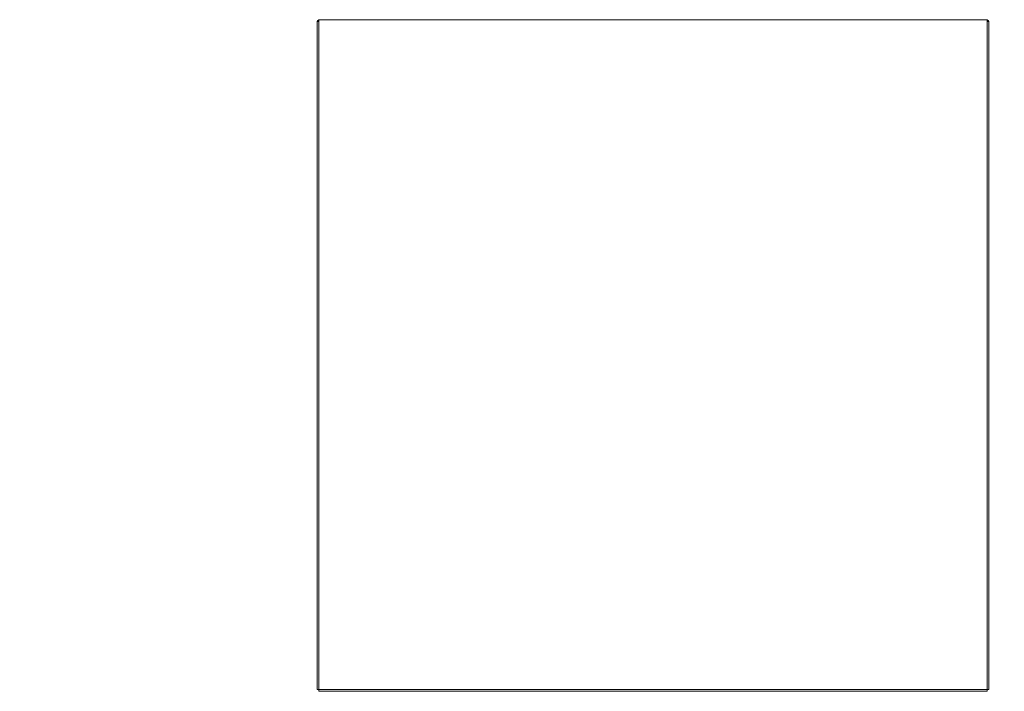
# Model space of a CAD drawing. Header units: inches. Extents: x 4 to 472, y 10 to 298.
# Tile 17 of 50: x 164 to 217, y 60 to 96. Entities that reach past the tile are written whole.
import ezdxf

# ---------------------------------------------------------------- set-up
doc = ezdxf.new("R2010")
doc.units = ezdxf.units.IN
doc.header["$LTSCALE"] = 28
doc.header["$MEASUREMENT"] = 0
doc.layers.add('Dimension (ANSI)', color=7, linetype='Continuous', lineweight=5)
doc.layers.add('Visible (ANSI)', color=7, linetype='Continuous', lineweight=5)
doc.styles.add('ROMANS', font='romans.shx')
doc.dimstyles.new('Default (ANSI)', dxfattribs={"dimscale": 28, "dimtxt": 0.08, "dimasz": 0.098425, "dimexe": 0.125, "dimexo": 0.0625, "dimgap": 0.031496, "dimtad": 0, "dimtih": 1, "dimtoh": 1, "dimrnd": 1e-08, "dimzin": 0, "dimdsep": 46, "dimtxsty": 'ROMANS', "dimcen": 0.09, "dimdle": 0.393701, "dimclrd": 256, "dimclre": 256, "dimclrt": 256, "dimadec": 0, "dimazin": 0, "dimtfac": 1.25, "dimtofl": 0, "dimtmove": 0, "dimatfit": 3, "dimfxl": 0, "dimtolj": 1, "dimtzin": 0, "dimlwd": -1, "dimlwe": -1, "dimarcsym": 0})

# ---------------------------------------------------------------- blocks, each defined once
blk = doc.blocks.new('*D12')
at = {"layer": 'Defpoints', "color": 0}
for p in [(215.614, 96.461), (215.614, 60.336), (226.432, 60.336)]:
    blk.add_point(p, dxfattribs=at)
at = {"layer": 'Dimension (ANSI)'}
for p, q in [((217.364, 96.461), (229.932, 96.461)), ((226.432, 93.706), (226.432, 82.996)), ((226.432, 63.092), (226.432, 71.526)), ((217.364, 60.336), (229.932, 60.336))]:
    blk.add_line(p, q, dxfattribs=at)
for points in [[(225.973, 93.706), (226.892, 93.706), (226.432, 96.461)], [(225.973, 63.092), (226.892, 63.092), (226.432, 60.336)]]:
    blk.add_solid(points, dxfattribs=at)
at = {"layer": 'Dimension (ANSI)', "insert": (226.432, 77.261), "char_height": 2.24, "attachment_point": 5, "style": 'ROMANS'}
blk.add_mtext('\\A1;36.13\\PTUB\\PDEPTH', dxfattribs=at)
blk = doc.blocks.new('*D13')
at = {"layer": 'Defpoints', "color": 0}
for p in [(214.708, 97.563), (215.614, 60.336), (241.046, 60.336)]:
    blk.add_point(p, dxfattribs=at)
at = {"layer": 'Dimension (ANSI)'}
for p, q in [((216.458, 97.563), (244.546, 97.563)), ((241.046, 94.807), (241.046, 81.538)), ((241.046, 63.092), (241.046, 76.361)), ((217.364, 60.336), (244.546, 60.336))]:
    blk.add_line(p, q, dxfattribs=at)
for points in [[(240.587, 94.807), (241.506, 94.807), (241.046, 97.563)], [(240.587, 63.092), (241.506, 63.092), (241.046, 60.336)]]:
    blk.add_solid(points, dxfattribs=at)
at = {"layer": 'Dimension (ANSI)', "insert": (241.046, 80.656), "char_height": 2.24, "attachment_point": 2, "style": 'ROMANS'}
blk.add_mtext('\\A1;(37.23)', dxfattribs=at)
blk = doc.blocks.new('*D22')
at = {"layer": 'Defpoints', "color": 0}
for p in [(179.583, 105.962), (180.396, 97.438), (179.583, 96.368)]:
    blk.add_point(p, dxfattribs=at)
at = {"layer": 'Dimension (ANSI)'}
for p, q in [((179.583, 98.118), (179.583, 109.462)), ((180.396, 99.188), (180.396, 109.462)), ((176.827, 105.962), (174.071, 105.962)), ((183.152, 105.962), (185.908, 105.962))]:
    blk.add_line(p, q, dxfattribs=at)
for points in [[(176.827, 106.421), (176.827, 105.503), (179.583, 105.962)], [(183.152, 106.421), (183.152, 105.503), (180.396, 105.962)]]:
    blk.add_solid(points, dxfattribs=at)
at = {"layer": 'Dimension (ANSI)', "insert": (163.589, 107.669), "char_height": 2.24, "attachment_point": 1, "style": 'ROMANS'}
blk.add_mtext('\\A1;(0.81)', dxfattribs=at)

msp = doc.modelspace()

# ---------------------------------------------------------------- linework, layer by layer
at = {"layer": 'Visible (ANSI)'}
for p, q in [((179.5829, 96.3677), (179.5829, 60.4301)), ((179.6766, 96.3677), (179.5829, 96.3677)), ((179.6766, 96.4614), (215.6142, 96.4614)), ((179.6766, 96.4614), (179.6766, 96.3365)), ((215.6142, 96.3365), (215.6142, 96.4614)), ((215.7079, 96.3677), (215.6142, 96.3677)), ((215.7079, 96.3677), (215.7079, 60.4301)), ((179.6766, 96.3365), (179.6766, 60.4301)), ((215.6142, 60.4301), (215.6142, 96.3365)), ((179.6766, 60.4301), (179.5829, 60.4301)), ((179.6766, 60.3364), (179.6766, 60.4301)), ((179.6766, 60.4301), (215.6142, 60.4301)), ((215.6142, 60.3364), (215.6142, 60.4301)), ((215.7079, 60.4301), (215.6142, 60.4301)), ((215.6142, 60.3364), (179.6766, 60.3364))]:
    msp.add_line(p, q, dxfattribs=at)
for centre, start, end in [((179.7078, 96.3365), 104.48343, 165.51657), ((215.5829, 96.3365), 14.48343, 75.51657)]:
    msp.add_arc(centre, 0.125, start, end, dxfattribs=at)

# ---------------------------------------------------------------- dimensions: what is measured, and where the dimension line sits
at = {"layer": 'Dimension (ANSI)'}
for base, p1, p2, angle, text, override, picture, middle in [((179.5829, 105.9619), (180.3959, 97.4383), (179.5829, 96.3677), 180, '(<>)', {"dimgap": 0.031496, "dimtih": 0, "dimtoh": 0, "dimdec": 2, "dimtol": 0, "dimlim": 0, "dimtp": 0, "dimtm": 0, "dimtdec": 2, "dimatfit": 1}, '*D22', (168.3892, 105.9619)), ((241.0462, 60.3364), (214.7085, 97.5632), (215.6142, 60.3364), 90, '(<>)', {"dimgap": 0.031496, "dimdec": 2, "dimtol": 0, "dimlim": 0, "dimtp": 0, "dimtm": 0, "dimtdec": 2, "dimatfit": 1}, '*D13', (241.0462, 78.9498)), ((226.4324661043, 60.3364321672), (215.6141962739, 96.4614321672), (215.6141962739, 60.3364321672), 90, '<>\\PTUB\\PDEPTH', {"dimdec": 2, "dimtp": 0, "dimtm": 0, "dimtdec": 2, "dimatfit": 1}, '*D12', (226.4324661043, 77.2610619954))]:
    dim = msp.add_linear_dim(base=base, p1=p1, p2=p2, angle=angle, text=text, dimstyle='Default (ANSI)', override=override, dxfattribs=at)
    dim.commit()
    dim.dimension.update_dxf_attribs({"geometry": picture, "text_midpoint": middle, "dimtype": 160})

doc.saveas('drawing.dxf')
